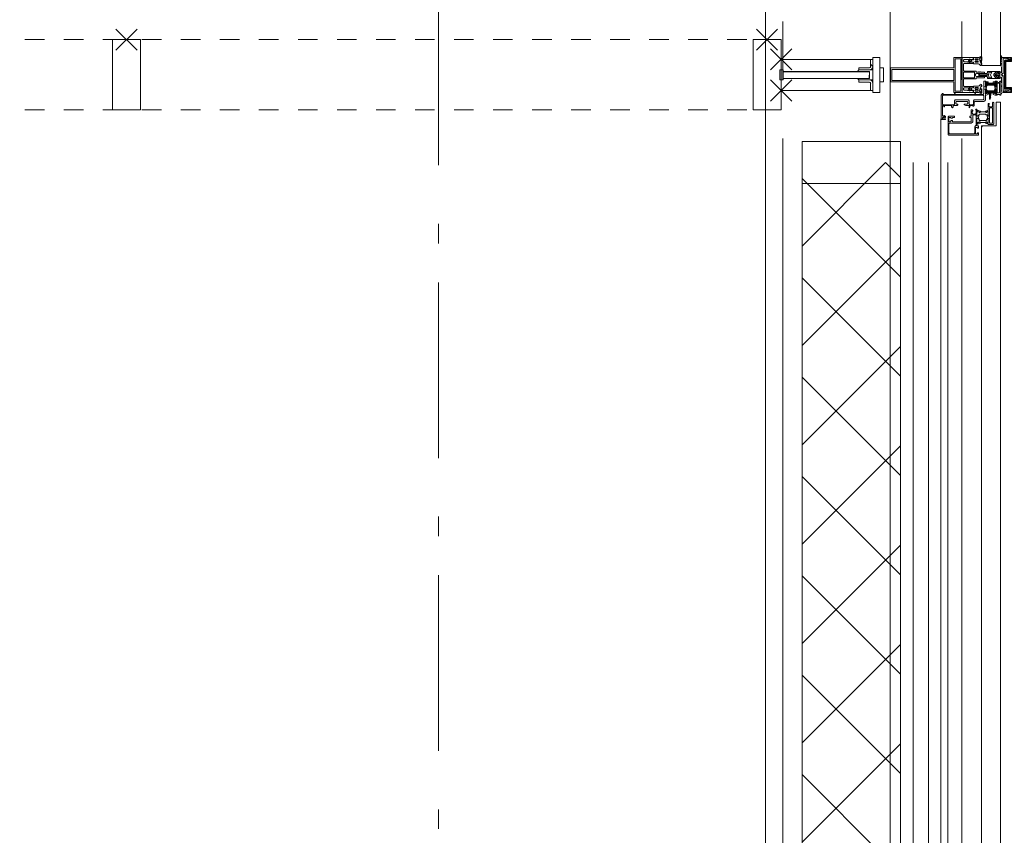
# Model space of a CAD drawing. Header units: millimetres. Extents: x -46954 to 169732, y -26853 to 94136.
# Tile 135 of 174: x 29856 to 31258, y 75484 to 76645. Entities that reach past the tile are written whole.
import ezdxf

# ---------------------------------------------------------------- set-up
doc = ezdxf.new("R2010")
doc.units = ezdxf.units.MM
doc.header["$LTSCALE"] = 400
doc.header["$PDMODE"] = 3
doc.header["$PDSIZE"] = 15
for name, pattern in [('STYLE_01', [0.416641, 0.208282, -0.208359]), ('STYLE_06', [1.041641, 0.625, -0.208282, 0.069427, -0.138931]), ('STYLE_21', [0.138889, 0.069444, -0.069444])]:
    doc.linetypes.add(name, pattern=pattern)
for name, color, linetype, lineweight in [('Interieur-systeemwand glas', 140, 'STYLE_21', 15), ('mat-glas', 140, 'Continuous', 15), ('mat-glas-vert', 140, 'Continuous', 15), ('mat-kalkzandsteen', 5, 'Continuous', 25), ('mat-staal', 5, 'Continuous', 25), ('None', 7, 'Continuous', 9)]:
    doc.layers.add(name, color=color, linetype=linetype, lineweight=lineweight)
doc.styles.get("Standard").update_dxf_attribs({"font": 'arial.ttf'})

# ---------------------------------------------------------------- blocks, each defined once
blk = doc.blocks.new('*X385')
at = {"layer": 'None', "lineweight": 5}
for p, q in [((22.5, -118.9), (141.4, 0)), ((22.5, -260.3), (162.5, -120.3)), ((22.5, -401.8), (162.5, -261.8)), ((22.5, -543.2), (162.5, -403.2)), ((22.5, -684.6), (162.5, -544.6)), ((22.5, -826), (162.5, -686)), ((22.5, -967.4), (162.5, -827.4)), ((22.5, -1108.9), (162.5, -968.9)), ((22.5, -1250.3), (162.5, -1110.3)), ((22.5, -1391.7), (162.5, -1251.7)), ((22.5, -1533.1), (162.5, -1393.1)), ((22.5, -1674.6), (162.5, -1534.6)), ((38.5, -1800), (162.5, -1676))]:
    blk.add_line(p, q, dxfattribs=at)
at = {"layer": 'None', "lineweight": 13}
for p, q in [((141.4, 0), (162.5, -21.1)), ((22.5, -22.5), (162.5, -162.5)), ((22.5, -163.9), (162.5, -303.9)), ((22.5, -305.3), (162.5, -445.3)), ((22.5, -446.7), (162.5, -586.7)), ((22.5, -588.1), (162.5, -728.1)), ((22.5, -729.5), (162.5, -869.5)), ((22.5, -870.9), (162.5, -1010.9)), ((22.5, -1012.3), (162.5, -1152.3)), ((22.5, -1153.7), (162.5, -1293.7)), ((22.5, -1295.1), (162.5, -1435.1)), ((22.5, -1436.5), (162.5, -1576.5)), ((22.5, -1577.9), (162.5, -1717.9)), ((22.5, -1719.3), (103.2, -1800))]:
    blk.add_line(p, q, dxfattribs=at)
blk = doc.blocks.new('HoutSkeletBouw element 1800mm (2D)')
at = {"layer": 'None', "color": 140, "lineweight": 15}
for p, q in [((-5, -1800), (-5, 0)), ((22.5, -1800), (22.5, 0)), ((162.5, -1800), (162.5, 0)), ((180.5, -1800), (180.5, 0)), ((230, -1800), (230, 0)), ((250, -1800), (250, 0))]:
    blk.add_line(p, q, dxfattribs=at)
at = {"layer": 'None', "color": 140, "linetype": 'Continuous', "lineweight": 15}
for p, q in [((22.5, -1800), (22.5, 0)), ((162.5, -1800), (162.5, 0))]:
    blk.add_line(p, q, dxfattribs=at)
at = {"layer": 'None', "color": 8, "linetype": 'Continuous', "lineweight": 5}
blk.add_line((202.5, 0), (202.5, -1800), dxfattribs=at)
at = {"layer": 'None', "color": 140, "linetype": 'Continuous', "lineweight": 15}
blk.add_lwpolyline([(22.5, 30), (162.5, 30), (162.5, -30), (22.5, -30)], close=True, dxfattribs=at)
at = {"layer": 'None', "color": 140}
blk.add_blockref('*X385', (0, 0), dxfattribs=at)
blk = doc.blocks.new('30010-0')
at = {"layer": 'None', "color": 8, "linetype": 'Continuous', "lineweight": 5}
for p, q in [((3, 20), (3, 22)), ((3, 11), (3, 18)), ((4, 6), (4, 22)), ((5, 6), (5, 22)), ((6, 18), (6, 22)), ((7, 20), (7, 22)), ((8, 21), (8, 22)), ((12, 21), (12, 22)), ((13, 20), (13, 22)), ((14, 6), (14, 22)), ((15, 6), (15, 22)), ((16, 6), (16, 22)), ((17, 20), (17, 22)), ((17, 13), (17, 17)), ((18, 14), (18, 16)), ((19, 14), (19, 16)), ((20, 14), (20, 16)), ((21, 14), (21, 16)), ((22, 15), (22, 16)), ((23, 15), (23, 16)), ((24, 14), (24, 16)), ((25, 15), (25, 16)), ((3, 6), (3, 9)), ((6, 6), (6, 11)), ((8, 6), (8, 7)), ((12, 6), (12, 7)), ((13, 6), (13, 8)), ((17, 6), (17, 9))]:
    blk.add_line(p, q, dxfattribs=at)
at = {"layer": 'None', "color": 8, "linetype": 'Continuous', "lineweight": 5, "flags": 128}
for points in [[(20, 22), (27, 22), (28, 23), (29, 24), (29, 37), (30, 38), (34, 38), (35, 38), (36, 39), (36, 39), (36, 40), (36, 40), (36, 40), (35, 40), (35, 40), (35, 43), (36, 44), (37, 44), (38, 45), (37, 45), (35, 45), (35, 50), (34, 52), (33, 52), (33, 48), (32, 47), (30, 47), (29, 48), (29, 63), (30, 64), (32, 64), (33, 63), (33, 61), (34, 61), (35, 62), (35, 68), (37, 68), (38, 69), (37, 70), (35, 70), (35, 80), (36, 80), (36, 80), (37, 80), (37, 81), (35, 81), (35, 83), (50, 83), (50, 81), (49, 81), (49, 80), (49, 80), (50, 80), (50, 79), (51, 79), (51, 79), (52, 79), (52, 80), (51, 80), (51, 81), (52, 81), (52, 83), (54, 83), (54, 81), (54, 81), (54, 80), (54, 80), (54, 79), (54, 79), (55, 79), (55, 83), (55, 84), (54, 85), (20, 85), (19, 84), (18, 83), (18, 82), (19, 82), (19, 66), (18, 66), (18, 65), (19, 65), (19, 37), (18, 37), (18, 36), (19, 36), (19, 25), (18, 24), (1, 24), (0, 24), (0, 22), (0, 22), (1, 21), (1, 21), (1, 18), (2, 18), (2, 18), (3, 19), (3, 20), (3, 20), (3, 20), (3, 20), (2, 20), (2, 20), (2, 22), (1, 22), (2, 22), (8, 22), (8, 23), (9, 22), (9, 22), (9, 22), (7, 21), (6, 20), (7, 20), (10, 21), (13, 20), (14, 20), (13, 21), (12, 21), (12, 21), (11, 22), (11, 22), (11, 22), (12, 23), (12, 22), (19, 22), (19, 22), (18, 22), (18, 20), (18, 20), (18, 20), (17, 20), (17, 20), (17, 20), (17, 19), (18, 18), (18, 18), (19, 18), (20, 21), (20, 21), (20, 22)], [(27, 65), (27, 46), (28, 45), (33, 45), (34, 44), (34, 40), (33, 39), (28, 39), (27, 38), (27, 25), (26, 24), (21, 24), (20, 25), (20, 82), (21, 83), (33, 83), (34, 82), (34, 67), (33, 66), (28, 66)], [(9, 7), (9, 7), (8, 6), (2, 6), (2, 8), (2, 9), (3, 9), (3, 9), (3, 9), (3, 10), (3, 11), (3, 18), (3, 19), (3, 20), (3, 20), (3, 20), (3, 20), (2, 20), (2, 20), (2, 22), (8, 22), (9, 22), (9, 22), (7, 20), (6, 19), (6, 18), (6, 11), (6, 9), (7, 8), (7, 6)], [(17, 5), (17, 2), (3, 2), (3, 5)]]:
    blk.add_lwpolyline(points, close=True, dxfattribs=at)
for points in [[(12, 7), (12, 6), (18, 6), (18, 8), (18, 9), (18, 9), (17, 9), (17, 9), (17, 9), (17, 10), (17, 11), (17, 13), (18, 14), (20, 14), (23, 15), (23, 15), (23, 15), (23, 14), (25, 15), (26, 15), (26, 16), (26, 16), (26, 16), (18, 16), (18, 17), (17, 18), (17, 19), (17, 20), (17, 20), (18, 20), (18, 20), (18, 20), (18, 22), (12, 22), (12, 22), (12, 22), (13, 20), (14, 19), (14, 18), (14, 11), (14, 9), (13, 8), (12, 7)], [(20, 6), (20, 7), (20, 7), (20, 8), (19, 11), (18, 11), (18, 11), (17, 10), (17, 9), (17, 9), (18, 9), (18, 9), (18, 9), (18, 9), (18, 7), (19, 7), (19, 6), (12, 6), (12, 6), (11, 6), (11, 7), (11, 7), (13, 8), (14, 9), (13, 9), (10, 8), (7, 9), (6, 9), (7, 8), (8, 7), (8, 7), (9, 7), (9, 7), (9, 6), (8, 6), (8, 6), (2, 6), (1, 7), (2, 7), (2, 9), (2, 9), (3, 9), (3, 9), (3, 9), (3, 10), (2, 11), (2, 11), (1, 11), (0, 8), (1, 7), (0, 7), (0, 6), (0, 5), (1, 5), (1, 5), (2, 4), (2, 2), (1, 2), (0, 1), (0, 0), (1, 0), (20, 0), (20, 0), (20, 1), (19, 2), (19, 2), (19, 4), (19, 5), (19, 5), (20, 5), (20, 5), (20, 6)]]:
    blk.add_lwpolyline(points, dxfattribs=at)
blk = doc.blocks.new('30009-0')
at = {"layer": 'None', "color": 8, "linetype": 'Continuous', "lineweight": 5, "flags": 128}
for points in [[(32, 24), (34, 24), (34, 23), (34, 22), (35, 22), (36, 22), (37, 22), (37, 23), (36, 23), (36, 26), (45, 26), (45, 23), (44, 23), (44, 22), (45, 22), (47, 22), (47, 64), (46, 65), (45, 65), (21, 65), (20, 64), (20, 56), (20, 56), (22, 56), (22, 57), (22, 59), (23, 59), (23, 61), (22, 61), (22, 61), (22, 63), (22, 64), (27, 64), (28, 63), (28, 61), (27, 61), (26, 61), (26, 59), (28, 59), (28, 46), (28, 46), (28, 45), (28, 32), (22, 32), (22, 34), (22, 34), (20, 34), (20, 34), (20, 32), (12, 32), (11, 32), (11, 31), (12, 30), (13, 30), (13, 31), (16, 31), (17, 30), (17, 26), (16, 25), (16, 25), (11, 25), (11, 26), (11, 26), (10, 25), (10, 24), (10, 24), (11, 24), (12, 23), (12, 23), (12, 22), (13, 20), (13, 19), (14, 19), (15, 20), (15, 21), (15, 21), (14, 21), (14, 21), (14, 22), (14, 22), (13, 23), (13, 23), (13, 24), (19, 24), (20, 24), (20, 24), (20, 23), (20, 23), (19, 22), (18, 21), (18, 21), (22, 22), (25, 21), (25, 21), (24, 22), (23, 23), (23, 23), (23, 23), (23, 23), (23, 24), (23, 24), (24, 24), (30, 24), (30, 23), (30, 23), (29, 22), (28, 21), (28, 20), (29, 19), (30, 19), (30, 20), (31, 22), (31, 23), (31, 23), (32, 24)], [(20, 23), (20, 24), (20, 24), (14, 24), (14, 22), (14, 22), (14, 21), (14, 21), (15, 21), (15, 21), (14, 19), (14, 12), (15, 11), (15, 10), (15, 10), (14, 10), (14, 10), (14, 10), (14, 10), (14, 8), (20, 8), (20, 8), (20, 8), (18, 10), (18, 8), (18, 10), (18, 11), (17, 12), (17, 20), (17, 21), (18, 21), (20, 23)], [(23, 23), (23, 24), (23, 24), (29, 24), (29, 22), (29, 22), (29, 21), (29, 21), (28, 21), (28, 21), (29, 19), (29, 12), (28, 11), (28, 10), (28, 10), (29, 10), (29, 10), (29, 10), (29, 10), (29, 8), (23, 8), (23, 8), (23, 8), (25, 10), (25, 8), (25, 10), (26, 11), (26, 12), (26, 20), (26, 21), (25, 21), (23, 23)], [(11, 8), (9, 8), (8, 8), (2, 8), (2, 8), (2, 7), (3, 6), (3, 6), (3, 7), (6, 7), (7, 6), (7, 2), (6, 2), (2, 2), (2, 2), (1, 2), (0, 1), (0, 1), (1, 0), (31, 0), (32, 1), (32, 8), (31, 8), (31, 9), (31, 9), (30, 12), (30, 12), (29, 12), (28, 11), (28, 10), (29, 10), (29, 10), (29, 10), (29, 10), (30, 9), (30, 8), (30, 8), (24, 8), (23, 7), (23, 8), (23, 8), (23, 8), (24, 9), (25, 10), (25, 10), (22, 9), (18, 10), (18, 10), (19, 9), (20, 9), (20, 9), (20, 8), (20, 8), (20, 8), (20, 7), (19, 8), (13, 8), (13, 8), (13, 9), (14, 10), (14, 10), (14, 10), (14, 10), (15, 10), (15, 11), (14, 12), (13, 12), (13, 12), (12, 9), (12, 9), (12, 8), (11, 8)], [(8, 2), (8, 6), (30, 6), (30, 2), (8, 2)]]:
    blk.add_lwpolyline(points, dxfattribs=at)
blk.add_lwpolyline([(30, 32), (30, 63), (31, 64), (44, 64), (45, 63), (45, 28), (44, 27), (35, 27), (34, 26), (33, 25), (19, 25), (18, 26), (18, 29), (19, 30), (28, 30), (29, 31)], close=True, dxfattribs=at)
blk = doc.blocks.new('*U449')
at = {"layer": 'None', "color": 4, "linetype": 'Continuous', "lineweight": 15}
blk.add_line((44973.1, -35284.5), (44972.1, -35283.5), dxfattribs=at)
at = {"layer": 'None', "color": 7, "xscale": -1}
for name, p in [('30009-0', (45007.1, -35300.5)), ('30010-0', (45037.1, -35310.5))]:
    blk.add_blockref(name, p, dxfattribs=at)
blk = doc.blocks.new('*U450')
at = {"layer": 'None', "color": 8, "lineweight": 5, "flags": 128}
for points in [[(45030.9, -35283.5), (45030.9, -35283.5, 0.390793), (45032.5, -35282.2), (45032.5, -35282.2, 0.390793), (45031.3, -35280.5), (45031.3, -35280.5, -0.352623), (45029.7, -35278.6), (45029.7, -35271.8), (45029.7, -35271.8, 0.414214), (45029.4, -35271.5), (45028.2, -35271.5), (45027.7, -35271.7), (45027.7, -35271.7, -0.520293), (45027.4, -35271.5), (45027.4, -35268.8), (45027.5, -35268.7), (45027.5, -35266.7), (45027.5, -35266.7, -0.577863), (45027.6, -35266.4), (45027.7, -35266.4), (45027.7, -35266.4, 0.366605), (45028, -35266.2), (45028, -35266.2, 0.366605), (45027.8, -35265.8), (45027.8, -35265.8, -0.130834), (45026.5, -35264.8), (45026.5, -35264.8, 0.439074), (45025, -35264.8), (45025, -35264.8, -0.133252), (45023.7, -35265.8), (45023.7, -35265.8, 0.366605), (45023.5, -35266.2), (45023.5, -35266.2, 0.366605), (45023.8, -35266.4), (45023.9, -35266.4), (45023.9, -35266.4, -0.577455), (45023.9, -35266.7), (45023.9, -35268.7), (45024.1, -35268.8), (45024.1, -35271.5), (45024.1, -35271.5, -0.52048), (45023.8, -35271.7), (45023.3, -35271.5), (45021, -35271.5), (45021, -35271.5, 0.414214), (45020.7, -35271.8), (45020.7, -35279.6), (45020.7, -35279.6, -0.255976), (45019.8, -35281.3), (45019.8, -35281.3, 0.749676), (45020.5, -35283.5), (45024.5, -35283.5), (45024.5, -35283.5, 0.414214), (45026.5, -35281.5), (45026.5, -35281.5, -0.402808), (45027, -35281), (45027, -35281, -0.402808), (45027.5, -35281.5), (45027.5, -35281.5, 0.233259), (45027.8, -35281.8), (45031.1, -35282.3), (45031.1, -35282.3, -0.419014), (45031.2, -35282.4), (45031.2, -35282.4, -0.419014), (45031.1, -35282.5), (45029.8, -35282.5), (45029.8, -35282.5, 0.414214), (45029.3, -35283), (45029.3, -35283, 0.414214), (45029.8, -35283.5)], [(45020.7, -35271.3), (45020.7, -35255.5), (45022.6, -35255.5), (45068.8, -35255.5), (45070.7, -35255.5), (45070.7, -35271.3), (45067.9, -35271.3), (45067.9, -35266.7), (45068.4, -35266.7), (45068.4, -35265.3), (45067.9, -35265.3), (45067.9, -35263.4), (45067.6, -35263.2), (45067.6, -35259), (45067.6, -35259, 0.414214), (45065.9, -35257.3), (45065.9, -35257.3), (45065.9, -35257.3, 0.414214), (45064.2, -35259), (45064.2, -35263.2), (45063.9, -35263.4), (45063.9, -35265.3), (45063.4, -35265.3), (45063.4, -35266.7), (45063.9, -35266.7), (45063.9, -35271.3), (45062.1, -35271.3), (45062.1, -35258.5), (45062.1, -35258.5, 0.414214), (45060.9, -35257.3), (45060.9, -35257.3), (45052.3, -35257.3), (45052.3, -35257.3, 0.414214), (45051.1, -35258.5), (45051.1, -35275.5), (45049.7, -35275.5), (45049.7, -35278.3), (45050.1, -35278.7), (45049.7, -35279.1), (45049.7, -35279.7), (45050.1, -35280.1), (45049.7, -35280.5), (45049.7, -35281.1), (45050.1, -35281.5), (45049.7, -35282.5), (45049.7, -35287.3), (45048, -35287.3), (45048, -35276.5), (45048, -35276.5, 0.414214), (45045.8, -35274.3), (45045.7, -35274.3), (45045.7, -35274.3, 0.414214), (45043.5, -35276.5), (45043.5, -35287.3), (45041.8, -35287.3), (45041.8, -35282.5), (45041.4, -35281.5), (45041.8, -35281.1), (45041.8, -35280.5), (45041.4, -35280.1), (45041.8, -35279.7), (45041.8, -35279.1), (45041.4, -35278.7), (45041.8, -35278.3), (45041.8, -35275.5), (45040.4, -35275.5), (45040.4, -35258.5), (45040.4, -35258.5, 0.414214), (45039.2, -35257.3), (45039.2, -35257.3), (45030.6, -35257.3), (45030.6, -35257.3, 0.414214), (45029.4, -35258.5), (45029.4, -35271.3), (45027.5, -35271.3), (45027.5, -35266.7), (45028, -35266.7), (45028, -35265.3), (45027.5, -35265.3), (45027.5, -35263.4), (45027.3, -35263.2), (45027.3, -35259), (45027.3, -35259, 0.414214), (45025.6, -35257.3), (45025.6, -35257.3), (45025.6, -35257.3, 0.414214), (45023.9, -35259), (45023.9, -35263.2), (45023.6, -35263.4), (45023.6, -35265.3), (45023.1, -35265.3), (45023.1, -35266.7), (45023.6, -35266.7), (45023.6, -35271.3)], [(45024.7, -35266.5, -0.29188), (45024.9, -35266), (45025.4, -35265.6), (45025.4, -35265.6, -0.344328), (45026, -35265.6), (45026.5, -35266), (45026.5, -35266, -0.29188), (45026.7, -35266.5), (45026.3, -35268.2), (45026.3, -35268.2, -0.348796), (45025.7, -35268.7), (45025.7, -35268.7, -0.348796), (45025.1, -35268.2), (45024.7, -35266.5)], [(45060.6, -35283.5), (45060.6, -35283.5, -0.390793), (45059, -35282.2), (45059, -35282.2, -0.390793), (45060.2, -35280.5), (45060.2, -35280.5, 0.352623), (45061.7, -35278.6), (45061.7, -35271.8), (45061.7, -35271.8, -0.414214), (45062, -35271.5), (45063.3, -35271.5), (45063.8, -35271.7), (45063.8, -35271.7, 0.520293), (45064.1, -35271.5), (45064.1, -35268.8), (45063.9, -35268.7), (45063.9, -35266.7), (45063.9, -35266.7, 0.577863), (45063.9, -35266.4), (45063.8, -35266.4), (45063.8, -35266.4, -0.366605), (45063.5, -35266.2), (45063.5, -35266.2, -0.366605), (45063.7, -35265.8), (45063.7, -35265.8, 0.130834), (45065, -35264.8), (45065, -35264.8, -0.439074), (45066.5, -35264.8), (45066.5, -35264.8, 0.133252), (45067.8, -35265.8), (45067.8, -35265.8, -0.366605), (45068, -35266.2), (45068, -35266.2, -0.366605), (45067.7, -35266.4), (45067.6, -35266.4), (45067.6, -35266.4, 0.577455), (45067.5, -35266.7), (45067.5, -35268.7), (45067.4, -35268.8), (45067.4, -35271.5), (45067.4, -35271.5, 0.52048), (45067.7, -35271.7), (45068.2, -35271.5), (45070.4, -35271.5), (45070.4, -35271.5, -0.414214), (45070.7, -35271.8), (45070.7, -35279.6), (45070.7, -35279.6, 0.255976), (45071.7, -35281.3), (45071.7, -35281.3, -0.749676), (45071, -35283.5), (45066.9, -35283.5), (45066.9, -35283.5, -0.414214), (45064.9, -35281.5), (45064.9, -35281.5, 0.402808), (45064.5, -35281), (45064.5, -35281, 0.402808), (45063.9, -35281.5), (45063.9, -35281.5, -0.233259), (45063.7, -35281.8), (45060.4, -35282.3), (45060.4, -35282.3, 0.419014), (45060.3, -35282.4), (45060.3, -35282.4, 0.419014), (45060.4, -35282.5), (45061.7, -35282.5), (45061.7, -35282.5, -0.414214), (45062.2, -35283), (45062.2, -35283, -0.414214), (45061.7, -35283.5)], [(45066.7, -35266.5, 0.29188), (45066.5, -35266), (45066, -35265.6), (45066, -35265.6, 0.344328), (45065.4, -35265.6), (45064.9, -35266), (45064.9, -35266, 0.29188), (45064.7, -35266.5), (45065.1, -35268.2), (45065.1, -35268.2, 0.348796), (45065.7, -35268.7), (45065.7, -35268.7, 0.348796), (45066.3, -35268.2), (45066.7, -35266.5)], [(45022.7, -35274.6), (45022.7, -35274.6, -0.414214), (45023.6, -35273.7), (45023.6, -35273.7, -0.414214), (45024.4, -35274.6), (45024.4, -35277.5), (45024.4, -35277.5, -0.414214), (45023.6, -35278.3), (45023.6, -35278.3, -0.414214), (45022.7, -35277.5)], [(45026.9, -35278.3, -0.414214), (45026, -35277.5), (45026, -35274.6), (45026, -35274.6, -0.414214), (45026.9, -35273.7), (45026.9, -35273.7, -0.414214), (45027.7, -35274.6), (45027.7, -35277.5), (45027.7, -35277.5, -0.414214), (45026.9, -35278.3)], [(45064.6, -35278.3, 0.414214), (45065.4, -35277.5), (45065.4, -35274.6), (45065.4, -35274.6, 0.414214), (45064.6, -35273.7), (45064.6, -35273.7, 0.414214), (45063.7, -35274.6), (45063.7, -35277.5), (45063.7, -35277.5, 0.414214), (45064.6, -35278.3)], [(45068.7, -35274.6), (45068.7, -35274.6, 0.414214), (45067.9, -35273.7), (45067.9, -35273.7, 0.414214), (45067, -35274.6), (45067, -35277.5), (45067, -35277.5, 0.414214), (45067.9, -35278.3), (45067.9, -35278.3, 0.414214), (45068.7, -35277.5)], [(45025, -35280.5), (45025, -35280.5, -0.552342), (45025.6, -35281.7), (45025.6, -35281.7, -0.263556), (45023.9, -35282.7), (45020.4, -35282.7), (45020.4, -35282.7, -0.437017), (45020.1, -35282.4), (45020.1, -35282.4, -0.437017), (45020.4, -35282.1), (45020.4, -35282.1, 0.396568), (45022.1, -35280.8), (45022.1, -35280.8, -0.418874), (45022.6, -35280.3)], [(45066.5, -35280.5), (45066.5, -35280.5, 0.552342), (45065.9, -35281.7), (45065.9, -35281.7, 0.263556), (45067.6, -35282.7), (45071.1, -35282.7), (45071.1, -35282.7, 0.437017), (45071.4, -35282.4), (45071.4, -35282.4, 0.437017), (45071.1, -35282.1), (45071.1, -35282.1, -0.396568), (45069.4, -35280.8), (45069.4, -35280.8, 0.418874), (45068.9, -35280.3)]]:
    blk.add_lwpolyline(points, format="xyb", close=True, dxfattribs=at)
blk.add_lwpolyline([(45041.7, -35257.3), (45041.7, -35273), (45049.8, -35273), (45049.8, -35257.3)], close=True, dxfattribs=at)
blk = doc.blocks.new('*U451')
at = {"layer": 'None', "color": 7}
blk.add_blockref('*U450', (0, 0), dxfattribs=at)
blk = doc.blocks.new('*U452')
at = {"layer": 'None', "color": 8, "linetype": 'Continuous', "lineweight": 5, "flags": 128}
for points in [[(45055.7, -35153.5), (45035.7, -35153.5), (45035.7, -35243.5), (45020.7, -35243.5), (45020.7, -35255.5), (45070.7, -35255.5), (45070.7, -35243.5), (45055.7, -35243.5)], [(45053.7, -35155.5), (45053.7, -35243.5), (45037.7, -35243.5), (45037.7, -35155.5)], [(45037.7, -35245.5), (45053.7, -35245.5), (45068.7, -35245.5), (45068.7, -35253.5), (45022.7, -35253.5), (45022.7, -35245.5)]]:
    blk.add_lwpolyline(points, close=True, dxfattribs=at)
blk = doc.blocks.new('*U453')
at = {"layer": 'None', "color": 7}
for name in ['*U452', '*U451']:
    blk.add_blockref(name, (0, 0), dxfattribs=at)
blk = doc.blocks.new('*U454')
at = {"layer": 'None', "color": 8, "linetype": 'Continuous', "lineweight": 5}
for p, q in [((45023.7, -35317.6), (45022.7, -35313.6)), ((45022.7, -35313.6), (45044.7, -35313.6)), ((45022.7, -35318.6), (45023.7, -35317.6)), ((45023.7, -35320.6), (45022.7, -35318.6)), ((45023.7, -35321.6), (45023.7, -35320.6)), ((45024.7, -35323.6), (45023.7, -35321.6)), ((45025.7, -35315.6), (45025.7, -35316.6)), ((45065.7, -35315.6), (45025.7, -35315.6)), ((45025.7, -35316.6), (45025.7, -35322.6)), ((45044.7, -35312.6), (45045.7, -35311.6)), ((45044.7, -35313.6), (45044.7, -35312.6)), ((45045.7, -35311.6), (45047.7, -35312.6)), ((45047.7, -35312.6), (45047.7, -35313.6)), ((45047.7, -35313.6), (45069.7, -35313.6)), ((45066.7, -35316.6), (45065.7, -35315.6)), ((45066.7, -35322.6), (45066.7, -35316.6)), ((45068.7, -35320.6), (45067.7, -35321.6)), ((45067.7, -35321.6), (45067.7, -35323.6)), ((45069.7, -35313.6), (45068.7, -35317.6)), ((45068.7, -35317.6), (45069.7, -35318.6)), ((45069.7, -35318.6), (45068.7, -35320.6)), ((45025.7, -35323.6), (45024.7, -35323.6)), ((45025.7, -35322.6), (45025.7, -35323.6)), ((45066.7, -35323.6), (45066.7, -35322.6)), ((45067.7, -35323.6), (45066.7, -35323.6))]:
    blk.add_line(p, q, dxfattribs=at)
at = {"layer": 'None', "color": 8, "linetype": 'Continuous', "lineweight": 5, "flags": 128}
blk.add_lwpolyline([(45022.7, -35313.6), (45044.7, -35313.6), (45044.7, -35312.6), (45045.7, -35311.6), (45047.7, -35312.6), (45047.7, -35313.6), (45069.7, -35313.6), (45068.7, -35317.6), (45068.7, -35317.6), (45068.7, -35317.6), (45069.7, -35318.6), (45069.7, -35318.6), (45068.7, -35320.6), (45067.7, -35321.6), (45067.7, -35323.6), (45066.7, -35323.6), (45066.7, -35323.6), (45066.7, -35322.6), (45066.7, -35316.6), (45065.7, -35315.6), (45025.7, -35315.6), (45025.7, -35316.6), (45025.7, -35322.6), (45025.7, -35323.6), (45024.7, -35323.6), (45024.7, -35323.6), (45023.7, -35321.6), (45023.7, -35320.6), (45022.7, -35318.6), (45022.7, -35318.6), (45023.7, -35317.6), (45023.7, -35317.6), (45023.7, -35317.6)], close=True, dxfattribs=at)
at = {"layer": 'None', "color": 0, "flags": 1}
blk.add_attdef('GRUPPE', (45022.7, -35331.3), '', height=4.23, dxfattribs=at)
blk = doc.blocks.new('*U455')
at = {"layer": 'None', "color": 8, "linetype": 'Continuous', "lineweight": 5}
for p, q in [((45044.7, -35279.6), (45045.7, -35278.6)), ((45045.7, -35278.6), (45046.7, -35279.6)), ((45040.7, -35291.6), (45042.7, -35291.6)), ((45040.7, -35308.6), (45040.7, -35291.6)), ((45041.7, -35293.6), (45041.7, -35296.6)), ((45042.7, -35293.6), (45041.7, -35293.6)), ((45042.7, -35291.6), (45043.7, -35290.6)), ((45043.7, -35293.6), (45042.7, -35293.6)), ((45043.7, -35280.6), (45044.7, -35279.6)), ((45043.7, -35281.6), (45043.7, -35280.6)), ((45043.7, -35283.6), (45043.7, -35281.6)), ((45043.7, -35284.6), (45043.7, -35283.6)), ((45043.7, -35286.6), (45043.7, -35284.6)), ((45043.7, -35288.6), (45043.7, -35286.6)), ((45043.7, -35289.6), (45043.7, -35288.6)), ((45043.7, -35290.6), (45043.7, -35289.6)), ((45045.7, -35292.6), (45043.7, -35293.6)), ((45045.7, -35279.6), (45044.7, -35280.6)), ((45044.7, -35280.6), (45044.7, -35282.6)), ((45044.7, -35282.6), (45044.7, -35283.6)), ((45044.7, -35283.6), (45044.7, -35284.6)), ((45044.7, -35284.6), (45044.7, -35286.6)), ((45044.7, -35286.6), (45044.7, -35287.6)), ((45044.7, -35287.6), (45044.7, -35288.6)), ((45044.7, -35288.6), (45044.7, -35290.6)), ((45044.7, -35290.6), (45045.7, -35291.6)), ((45046.7, -35280.6), (45045.7, -35279.6)), ((45045.7, -35291.6), (45046.7, -35290.6)), ((45046.7, -35293.6), (45045.7, -35292.6)), ((45046.7, -35279.6), (45047.7, -35280.6)), ((45046.7, -35282.6), (45046.7, -35280.6)), ((45046.7, -35283.6), (45046.7, -35282.6)), ((45046.7, -35284.6), (45046.7, -35283.6)), ((45046.7, -35286.6), (45046.7, -35284.6)), ((45046.7, -35288.6), (45046.7, -35286.6)), ((45046.7, -35290.6), (45046.7, -35288.6)), ((45048.7, -35293.6), (45046.7, -35293.6)), ((45047.7, -35280.6), (45047.7, -35281.6)), ((45047.7, -35281.6), (45047.7, -35283.6)), ((45047.7, -35283.6), (45047.7, -35284.6)), ((45047.7, -35284.6), (45047.7, -35286.6)), ((45047.7, -35286.6), (45047.7, -35288.6)), ((45047.7, -35288.6), (45047.7, -35289.6)), ((45047.7, -35289.6), (45047.7, -35290.6)), ((45047.7, -35290.6), (45048.7, -35291.6)), ((45048.7, -35291.6), (45050.7, -35291.6)), ((45049.7, -35293.6), (45048.7, -35293.6)), ((45049.7, -35296.6), (45049.7, -35293.6)), ((45050.7, -35291.6), (45050.7, -35308.6)), ((45041.7, -35296.6), (45042.7, -35297.6)), ((45042.7, -35302.6), (45041.7, -35303.6)), ((45041.7, -35303.6), (45041.7, -35307.6)), ((45041.7, -35307.6), (45042.7, -35307.6)), ((45042.7, -35296.6), (45043.7, -35296.6)), ((45042.7, -35297.6), (45042.7, -35296.6)), ((45044.7, -35300.6), (45042.7, -35302.6)), ((45042.7, -35307.6), (45042.7, -35308.6)), ((45043.7, -35296.6), (45045.7, -35295.6)), ((45046.7, -35300.6), (45044.7, -35300.6)), ((45045.7, -35295.6), (45047.7, -35296.6)), ((45048.7, -35302.6), (45046.7, -35300.6)), ((45047.7, -35296.6), (45048.7, -35296.6)), ((45048.7, -35297.6), (45049.7, -35296.6)), ((45048.7, -35296.6), (45048.7, -35297.6)), ((45049.7, -35303.6), (45048.7, -35302.6)), ((45048.7, -35307.6), (45049.7, -35307.6)), ((45048.7, -35308.6), (45048.7, -35307.6)), ((45049.7, -35307.6), (45049.7, -35303.6)), ((45040.7, -35309.6), (45040.7, -35308.6)), ((45041.7, -35309.6), (45040.7, -35309.6)), ((45042.7, -35309.6), (45041.7, -35309.6)), ((45042.7, -35308.6), (45042.7, -35309.6)), ((45048.7, -35309.6), (45048.7, -35308.6)), ((45049.7, -35309.6), (45048.7, -35309.6)), ((45050.7, -35309.6), (45049.7, -35309.6)), ((45050.7, -35308.6), (45050.7, -35309.6))]:
    blk.add_line(p, q, dxfattribs=at)
at = {"layer": 'None', "color": 8, "linetype": 'Continuous', "lineweight": 5, "flags": 128}
for points in [[(45050.7, -35291.6), (45050.7, -35308.6), (45050.7, -35309.6), (45049.7, -35309.6), (45048.7, -35309.6), (45048.7, -35308.6), (45048.7, -35307.6), (45048.7, -35307.6), (45049.7, -35307.6), (45049.7, -35303.6), (45048.7, -35302.6), (45046.7, -35300.6), (45044.7, -35300.6), (45042.7, -35302.6), (45041.7, -35303.6), (45041.7, -35307.6), (45042.7, -35307.6), (45042.7, -35307.6), (45042.7, -35308.6), (45042.7, -35309.6), (45041.7, -35309.6), (45040.7, -35309.6), (45040.7, -35308.6), (45040.7, -35291.6), (45042.7, -35291.6), (45043.7, -35290.6), (45043.7, -35289.6), (45043.7, -35288.6), (45043.7, -35286.6), (45043.7, -35284.6), (45043.7, -35284.6), (45043.7, -35284.6), (45043.7, -35283.6), (45043.7, -35281.6), (45043.7, -35280.6), (45044.7, -35279.6), (45044.7, -35279.6), (45045.7, -35278.6), (45046.7, -35279.6), (45046.7, -35279.6), (45047.7, -35280.6), (45047.7, -35281.6), (45047.7, -35283.6), (45047.7, -35284.6), (45047.7, -35284.6), (45047.7, -35284.6), (45047.7, -35286.6), (45047.7, -35288.6), (45047.7, -35289.6), (45047.7, -35290.6), (45048.7, -35291.6)], [(45042.7, -35293.6), (45041.7, -35293.6), (45041.7, -35296.6), (45042.7, -35297.6), (45042.7, -35297.6), (45042.7, -35296.6), (45043.7, -35296.6), (45045.7, -35295.6), (45047.7, -35296.6), (45048.7, -35296.6), (45048.7, -35297.6), (45049.7, -35296.6), (45049.7, -35293.6), (45048.7, -35293.6), (45046.7, -35293.6), (45045.7, -35292.6), (45043.7, -35293.6)]]:
    blk.add_lwpolyline(points, close=True, dxfattribs=at)
blk.add_lwpolyline([(45044.7, -35290.6), (45045.7, -35291.6), (45046.7, -35290.6), (45046.7, -35288.6), (45046.7, -35288.6), (45046.7, -35286.6), (45046.7, -35284.6), (45046.7, -35283.6), (45046.7, -35283.6), (45046.7, -35282.6), (45046.7, -35282.6), (45046.7, -35280.6), (45045.7, -35279.6), (45044.7, -35280.6), (45044.7, -35282.6), (45044.7, -35282.6), (45044.7, -35283.6), (45044.7, -35283.6), (45044.7, -35284.6), (45044.7, -35286.6), (45044.7, -35287.6), (45044.7, -35287.6), (45044.7, -35288.6), (45044.7, -35288.6), (45044.7, -35290.6)], dxfattribs=at)
at = {"layer": 'None', "color": 0, "flags": 1}
blk.add_attdef('GRUPPE', (45040.7, -35317.3), '', height=4.23, dxfattribs=at)
blk = doc.blocks.new('*U456')
at = {"layer": 'None', "color": 8, "linetype": 'Continuous', "lineweight": 5}
for p, q in [((45041.7, -35305.6), (45042.7, -35306.6)), ((45042.7, -35305.6), (45041.7, -35305.6)), ((45044.7, -35302.6), (45042.7, -35305.6)), ((45042.7, -35306.6), (45043.7, -35306.6)), ((45043.7, -35306.6), (45043.7, -35308.6)), ((45045.7, -35302.6), (45044.7, -35302.6)), ((45044.7, -35304.6), (45045.7, -35303.6)), ((45044.7, -35308.6), (45044.7, -35304.6)), ((45046.7, -35302.6), (45045.7, -35302.6)), ((45045.7, -35303.6), (45046.7, -35304.6)), ((45048.7, -35305.6), (45046.7, -35302.6)), ((45046.7, -35304.6), (45046.7, -35308.6)), ((45047.7, -35306.6), (45048.7, -35306.6)), ((45047.7, -35308.6), (45047.7, -35306.6)), ((45049.7, -35305.6), (45048.7, -35305.6)), ((45048.7, -35306.6), (45049.7, -35305.6)), ((45018.7, -35310.6), (45018.7, -35311.6)), ((45020.7, -35310.6), (45018.7, -35310.6)), ((45018.7, -35311.6), (45019.7, -35311.6)), ((45019.7, -35311.6), (45020.7, -35313.6)), ((45022.7, -35311.6), (45020.7, -35310.6)), ((45020.7, -35313.6), (45043.7, -35313.6)), ((45023.7, -35310.6), (45022.7, -35311.6)), ((45024.7, -35311.6), (45023.7, -35310.6)), ((45025.7, -35310.6), (45024.7, -35311.6)), ((45026.7, -35311.6), (45025.7, -35310.6)), ((45027.7, -35310.6), (45026.7, -35311.6)), ((45028.7, -35310.6), (45027.7, -35310.6)), ((45028.7, -35311.6), (45028.7, -35310.6)), ((45029.7, -35311.6), (45028.7, -35311.6)), ((45029.7, -35310.6), (45029.7, -35311.6)), ((45030.7, -35310.6), (45029.7, -35310.6)), ((45030.7, -35311.6), (45030.7, -35310.6)), ((45031.7, -35311.6), (45030.7, -35311.6)), ((45031.7, -35310.6), (45031.7, -35311.6)), ((45032.7, -35310.6), (45031.7, -35310.6)), ((45034.7, -35311.6), (45032.7, -35310.6)), ((45040.7, -35311.6), (45034.7, -35311.6)), ((45042.7, -35311.6), (45040.7, -35311.6)), ((45043.7, -35308.6), (45042.7, -35310.6)), ((45042.7, -35310.6), (45042.7, -35311.6)), ((45043.7, -35313.6), (45044.7, -35312.6)), ((45045.7, -35309.6), (45044.7, -35308.6)), ((45044.7, -35312.6), (45045.7, -35311.6)), ((45046.7, -35308.6), (45045.7, -35309.6)), ((45045.7, -35311.6), (45046.7, -35312.6)), ((45046.7, -35312.6), (45047.7, -35313.6)), ((45048.7, -35310.6), (45047.7, -35308.6)), ((45047.7, -35313.6), (45070.7, -35313.6)), ((45048.7, -35311.6), (45048.7, -35310.6)), ((45050.7, -35311.6), (45048.7, -35311.6)), ((45056.7, -35311.6), (45050.7, -35311.6)), ((45058.7, -35310.6), (45056.7, -35311.6)), ((45059.7, -35310.6), (45058.7, -35310.6)), ((45059.7, -35311.6), (45059.7, -35310.6)), ((45060.7, -35311.6), (45059.7, -35311.6)), ((45060.7, -35310.6), (45060.7, -35311.6)), ((45061.7, -35310.6), (45060.7, -35310.6)), ((45061.7, -35311.6), (45061.7, -35310.6)), ((45062.7, -35311.6), (45061.7, -35311.6)), ((45062.7, -35310.6), (45062.7, -35311.6)), ((45063.7, -35310.6), (45062.7, -35310.6)), ((45064.7, -35311.6), (45063.7, -35310.6)), ((45065.7, -35310.6), (45064.7, -35311.6)), ((45066.7, -35311.6), (45065.7, -35310.6)), ((45067.7, -35310.6), (45066.7, -35311.6)), ((45068.7, -35311.6), (45067.7, -35310.6)), ((45069.7, -35311.6), (45068.7, -35311.6)), ((45070.7, -35310.6), (45069.7, -35311.6)), ((45072.7, -35310.6), (45070.7, -35310.6)), ((45070.7, -35312.6), (45071.7, -35311.6)), ((45070.7, -35313.6), (45070.7, -35312.6)), ((45071.7, -35311.6), (45072.7, -35311.6)), ((45072.7, -35311.6), (45072.7, -35310.6))]:
    blk.add_line(p, q, dxfattribs=at)
at = {"layer": 'None', "color": 8, "linetype": 'Continuous', "lineweight": 5, "flags": 128}
blk.add_lwpolyline([(45070.7, -35313.6), (45070.7, -35312.6), (45071.7, -35311.6), (45072.7, -35311.6), (45072.7, -35310.6), (45072.7, -35310.6), (45072.7, -35310.6), (45072.7, -35310.6), (45072.7, -35310.6), (45072.7, -35310.6), (45070.7, -35310.6), (45069.7, -35311.6), (45068.7, -35311.6), (45067.7, -35310.6), (45067.7, -35310.6), (45067.7, -35310.6), (45067.7, -35310.6), (45067.7, -35310.6), (45066.7, -35311.6), (45066.7, -35311.6), (45066.7, -35311.6), (45066.7, -35311.6), (45066.7, -35311.6), (45065.7, -35310.6), (45065.7, -35310.6), (45065.7, -35310.6), (45065.7, -35310.6), (45065.7, -35310.6), (45064.7, -35311.6), (45064.7, -35311.6), (45064.7, -35311.6), (45064.7, -35311.6), (45063.7, -35310.6), (45063.7, -35310.6), (45063.7, -35310.6), (45063.7, -35310.6), (45062.7, -35310.6), (45062.7, -35311.6), (45062.7, -35311.6), (45061.7, -35311.6), (45061.7, -35311.6), (45061.7, -35310.6), (45061.7, -35310.6), (45061.7, -35310.6), (45060.7, -35310.6), (45060.7, -35310.6), (45060.7, -35311.6), (45060.7, -35311.6), (45059.7, -35311.6), (45059.7, -35311.6), (45059.7, -35311.6), (45059.7, -35310.6), (45059.7, -35310.6), (45058.7, -35310.6), (45058.7, -35310.6), (45058.7, -35310.6), (45058.7, -35310.6), (45056.7, -35311.6), (45050.7, -35311.6), (45048.7, -35311.6), (45048.7, -35310.6), (45047.7, -35308.6), (45047.7, -35306.6), (45047.7, -35306.6), (45047.7, -35306.6), (45048.7, -35306.6), (45048.7, -35306.6), (45049.7, -35305.6), (45048.7, -35305.6), (45046.7, -35302.6), (45045.7, -35302.6), (45044.7, -35302.6), (45042.7, -35305.6), (45041.7, -35305.6), (45042.7, -35306.6), (45042.7, -35306.6), (45043.7, -35306.6), (45043.7, -35306.6), (45043.7, -35306.6), (45043.7, -35308.6), (45042.7, -35310.6), (45042.7, -35311.6), (45040.7, -35311.6), (45034.7, -35311.6), (45032.7, -35310.6), (45032.7, -35310.6), (45032.7, -35310.6), (45032.7, -35310.6), (45031.7, -35310.6), (45031.7, -35310.6), (45031.7, -35311.6), (45031.7, -35311.6), (45031.7, -35311.6), (45030.7, -35311.6), (45030.7, -35310.6), (45030.7, -35310.6), (45029.7, -35310.6), (45029.7, -35310.6), (45029.7, -35310.6), (45029.7, -35311.6), (45029.7, -35311.6), (45028.7, -35311.6), (45028.7, -35311.6), (45028.7, -35310.6), (45027.7, -35310.6), (45027.7, -35310.6), (45027.7, -35310.6), (45027.7, -35310.6), (45026.7, -35311.6), (45026.7, -35311.6), (45026.7, -35311.6), (45026.7, -35311.6), (45026.7, -35311.6), (45025.7, -35310.6), (45025.7, -35310.6), (45025.7, -35310.6), (45025.7, -35310.6), (45025.7, -35310.6), (45024.7, -35311.6), (45024.7, -35311.6), (45024.7, -35311.6), (45024.7, -35311.6), (45024.7, -35311.6), (45023.7, -35310.6), (45023.7, -35310.6), (45023.7, -35310.6), (45023.7, -35310.6), (45023.7, -35310.6), (45022.7, -35311.6), (45022.7, -35311.6), (45020.7, -35310.6), (45018.7, -35310.6), (45018.7, -35310.6), (45018.7, -35310.6), (45018.7, -35310.6), (45018.7, -35310.6), (45018.7, -35310.6), (45018.7, -35311.6), (45019.7, -35311.6), (45020.7, -35313.6), (45043.7, -35313.6), (45043.7, -35313.6), (45044.7, -35312.6), (45045.7, -35311.6), (45046.7, -35312.6), (45047.7, -35313.6), (45047.7, -35313.6), (45070.7, -35313.6)], dxfattribs=at)
blk.add_lwpolyline([(45044.7, -35304.6), (45045.7, -35303.6), (45046.7, -35304.6), (45046.7, -35308.6), (45045.7, -35309.6), (45044.7, -35308.6)], close=True, dxfattribs=at)
at = {"layer": 'None', "color": 0, "flags": 1}
blk.add_attdef('GRUPPE', (45018.7, -35321.3), '', height=4.23, dxfattribs=at)
blk = doc.blocks.new('*U457')
at = {"layer": 'None', "color": 8, "linetype": 'Continuous', "lineweight": 5}
for p, q in [((45020.7, -35313.6), (45020.7, -35325.6)), ((45021.7, -35313.6), (45020.7, -35313.6)), ((45022.7, -35317.6), (45021.7, -35313.6)), ((45021.7, -35317.6), (45022.7, -35317.6)), ((45021.7, -35324.6), (45021.7, -35317.6)), ((45026.7, -35316.6), (45026.7, -35324.6)), ((45065.7, -35316.6), (45026.7, -35316.6)), ((45027.7, -35317.6), (45064.7, -35317.6)), ((45027.7, -35325.6), (45027.7, -35317.6)), ((45064.7, -35317.6), (45064.7, -35325.6)), ((45065.7, -35324.6), (45065.7, -35316.6)), ((45069.7, -35313.6), (45068.7, -35317.6)), ((45068.7, -35317.6), (45069.7, -35318.6)), ((45070.7, -35313.6), (45069.7, -35313.6)), ((45069.7, -35318.6), (45069.7, -35324.6)), ((45070.7, -35325.6), (45070.7, -35313.6)), ((45020.7, -35325.6), (45027.7, -35325.6)), ((45026.7, -35324.6), (45021.7, -35324.6)), ((45064.7, -35325.6), (45070.7, -35325.6)), ((45069.7, -35324.6), (45065.7, -35324.6))]:
    blk.add_line(p, q, dxfattribs=at)
blk.add_lwpolyline([(45070.7, -35313.6), (45069.7, -35313.6), (45068.7, -35317.6), (45069.7, -35318.6), (45069.7, -35324.6), (45065.7, -35324.6), (45065.7, -35316.6), (45026.7, -35316.6), (45026.7, -35324.6), (45021.7, -35324.6), (45021.7, -35317.6), (45022.7, -35317.6), (45021.7, -35313.6), (45020.7, -35313.6), (45020.7, -35325.6), (45027.7, -35325.6), (45027.7, -35317.6), (45064.7, -35317.6), (45064.7, -35325.6), (45070.7, -35325.6)], close=True, dxfattribs=at)
at = {"layer": 'None', "color": 3}
for name in ['*U455', '*U456', '*U454']:
    blk.add_blockref(name, (0, 0), dxfattribs=at)
blk = doc.blocks.new('*U458')
at = {"layer": 'None', "color": 7}
for name in ['*U453', '*U457']:
    blk.add_blockref(name, (0, 0), dxfattribs=at)
blk = doc.blocks.new('*U550')
at = {"layer": 'mat-glas', "color": 140, "linetype": 'Continuous', "lineweight": 15}
for points in [[(43284.9, -35304), (43318.9, -35304), (43318.9, -35283), (44973.1, -35283), (44973.1, -35304), (45007.1, -35304), (45007.1, -35310), (43284.9, -35310)], [(45059.1, -35310), (46833.1, -35310), (46833.1, -35283), (45059.1, -35283)]]:
    blk.add_lwpolyline(points, close=True, dxfattribs=at)
at = {"layer": 'None', "color": 43, "linetype": 'Continuous', "lineweight": 9}
blk.add_line((58111.1, -34975.5), (43205.4, -34975.5), dxfattribs=at)
at = {"layer": 'None', "color": 8, "linetype": 'Continuous', "lineweight": 5}
for p, q in [((43269.9, -35153), (58279.1, -35153)), ((44983.1, -35225), (43308.9, -35225))]:
    blk.add_line(p, q, dxfattribs=at)
at = {"layer": 'None', "color": 8, "linetype": 'STYLE_01', "lineweight": 5}
for points in [[(43205.4, -35000), (58136.1, -35000), (58136.1, -20069.5)], [(43205.4, -35255), (58391.1, -35255), (58391.1, -20069.5)]]:
    blk.add_lwpolyline(points, dxfattribs=at)
at = {"layer": 'None', "color": 7}
for name in ['*U458', '*U449']:
    blk.add_blockref(name, (0, 0), dxfattribs=at)
blk = doc.blocks.new('*U1185')
at = {"layer": 'mat-kalkzandsteen', "color": 43, "lineweight": 9}
for p, q in [((45027.1, -35125.2), (45023.6, -35125.2)), ((45035.6, -35111.7), (45035.6, -35118.9))]:
    blk.add_line(p, q, dxfattribs=at)
at = {"layer": 'mat-staal', "color": 43, "lineweight": 9}
for p, q in [((45038.6, -35108.2), (45035.6, -35108.2)), ((45035.6, -35112.7), (45035.6, -35108.2)), ((45038.6, -35123.6), (45038.6, -35108.2)), ((45023.6, -35128.2), (45023.6, -35125.2)), ((45026.6, -35125.2), (45033.9, -35125.2)), ((45035.6, -35123.6), (45035.6, -35115.7)), ((45023.6, -35128.2), (45033.9, -35128.2))]:
    blk.add_line(p, q, dxfattribs=at)
for radius in [1.94, 4.94]:
    blk.add_arc((45033.7, -35123.3), radius, 270, 0, dxfattribs=at)
blk = doc.blocks.new('*X1186')
at = {"layer": 'None', "lineweight": 25}
blk.add_line((45057.7, -35128.2), (45060.7, -35125.2), dxfattribs=at)
blk = doc.blocks.new('*X1187')
at = {"layer": 'None', "lineweight": 25}
blk.add_line((45057.7, -35128.2), (45057.8, -35128.1), dxfattribs=at)
blk = doc.blocks.new('*U1188')
at = {"layer": 'mat-kalkzandsteen', "color": 43, "lineweight": 9}
for p, q in [((45055.8, -35111.7), (45055.8, -35118.9)), ((45064.4, -35125.2), (45067.8, -35125.2))]:
    blk.add_line(p, q, dxfattribs=at)
at = {"layer": 'mat-staal', "color": 43, "lineweight": 9}
for p, q in [((45052.8, -35108.2), (45052.8, -35123.6)), ((45052.8, -35108.2), (45055.8, -35108.2)), ((45055.8, -35108.2), (45055.8, -35112.7)), ((45055.8, -35115.7), (45055.8, -35123.6)), ((45057.6, -35125.2), (45064.8, -35125.2)), ((45067.8, -35128.2), (45067.8, -35125.2)), ((45057.6, -35128.2), (45067.8, -35128.2))]:
    blk.add_line(p, q, dxfattribs=at)
for radius in [4.94, 1.94]:
    blk.add_arc((45057.8, -35123.3), radius, 180, 270, dxfattribs=at)
at = {"layer": 'mat-staal', "color": 43}
for name in ['*X1186', '*X1187']:
    blk.add_blockref(name, (0, 0), dxfattribs=at)
blk = doc.blocks.new('*U1189')
at = {"layer": 'None', "color": 8, "linetype": 'Continuous', "lineweight": 5}
blk.add_line((45052.8, -35128.2), (45038.6, -35128.2), dxfattribs=at)
blk.add_lwpolyline([(45052.8, -35108.2), (45052.8, -35128.2), (45038.6, -35128.2), (45038.6, -35108.2), (45040.7, -35106.4), (45040.7, -35123.3), (45050.7, -35123.4), (45050.7, -35106.4)], close=True, dxfattribs=at)
at = {"layer": 'None', "color": 7}
for name in ['*U1185', '*U1188']:
    blk.add_blockref(name, (0, 0), dxfattribs=at)
blk = doc.blocks.new('*X1190')
at = {"layer": 'None', "lineweight": 5}
blk.add_line((45050, -35123.4), (45050, -35000.8), dxfattribs=at)
blk = doc.blocks.new('*U1191')
at = {"layer": 'mat-glas-vert', "color": 140, "lineweight": 15}
blk.add_lwpolyline([(45040.7, -35000.8), (45050.7, -35000.8), (45050.7, -35123.4), (45040.7, -35123.4)], close=True, dxfattribs=at)
at = {"layer": 'mat-kalkzandsteen', "color": 8, "lineweight": 5}
blk.add_line((45067.8, -35125.2), (45067.8, -35000.8), dxfattribs=at)
at = {"layer": 'mat-staal', "color": 140, "lineweight": 15}
blk.add_lwpolyline([(45070.7, -35128.2), (45070.7, -35138.2), (45020.7, -35138.2), (45020.7, -35128.2)], close=True, dxfattribs=at)
at = {"layer": 'None', "color": 8, "linetype": 'Continuous', "lineweight": 5}
for p, q in [((45035.6, -34997.8), (45023.6, -34997.8)), ((45055.8, -34997.8), (45067.8, -34997.8))]:
    blk.add_line(p, q, dxfattribs=at)
at = {"layer": 'None', "color": 43, "linetype": 'Continuous', "lineweight": 9}
for p, q in [((45023.6, -34997.8), (45023.6, -35125.2)), ((45067.8, -34997.8), (45067.8, -35125.2))]:
    blk.add_line(p, q, dxfattribs=at)
at = {"layer": 'None', "color": 8, "linetype": 'Continuous', "lineweight": 5}
for points in [[(45038.6, -34995.8), (45052.8, -34995.8), (45052.8, -35000.8), (45038.6, -35000.8)], [(45055.7, -35138.2), (45055.7, -35143.5), (45035.7, -35143.5), (45035.7, -35138.2)]]:
    blk.add_lwpolyline(points, close=True, dxfattribs=at)
at = {"layer": 'None', "color": 92, "linetype": 'Continuous', "lineweight": 5}
for p in [(45023.6, -34997.8), (45067.8, -34997.8)]:
    blk.add_point(p, dxfattribs=at)
at = {"layer": 'mat-glas-vert', "color": 140}
blk.add_blockref('*X1190', (0, 0), dxfattribs=at)
at = {"layer": 'None', "color": 7}
blk.add_blockref('*U1189', (0, 0), dxfattribs=at)
blk = doc.blocks.new('systeemwandstijl 880 hoh')
at = {"layer": 'Interieur-systeemwand glas', "color": 43, "linetype": 'Continuous', "lineweight": 9}
blk.add_lwpolyline([(0, 20), (100, 20), (100, -20), (0, -20)], close=True, dxfattribs=at)
at = {"layer": 'Interieur-systeemwand glas', "color": 43, "linetype": 'Continuous', "lineweight": 15}
blk.add_point((0, 0), dxfattribs=at)
blk = doc.blocks.new('*U1211')
at = {"layer": 'Interieur-systeemwand glas', "lineweight": 15}
for p, q in [((44996.1, -31310), (44996.1, -34997.8)), ((45096.1, -31310), (45096.1, -34997.8)), ((44996.1, -34997.8), (45096.1, -34997.8))]:
    blk.add_line(p, q, dxfattribs=at)
at = {"layer": 'None', "color": 7, "xscale": -1}
for p in [(45096.1, -34065.8), (45096.1, -34977.8)]:
    blk.add_blockref('systeemwandstijl 880 hoh', p, dxfattribs=at)

msp = doc.modelspace()

# ---------------------------------------------------------------- linework, layer by layer
at = {"layer": 'None', "color": 43, "linetype": 'STYLE_06', "lineweight": 9}
msp.add_line((30452.26676, 93770.51338), (30452.26676, 60050.61274), dxfattribs=at)

# ---------------------------------------------------------------- block references
at = {"layer": 'None', "color": 7, "rotation": 90}
for name in ['*U550', '*U1211', '*U1191']:
    msp.add_blockref(name, (-4057.73324, 31520.51338), dxfattribs=at)
at = {"layer": 'None', "color": 7}
msp.add_blockref('HoutSkeletBouw element 1800mm (2D)', (30947.26676, 76441.57274), dxfattribs=at)

doc.saveas('drawing.dxf')
